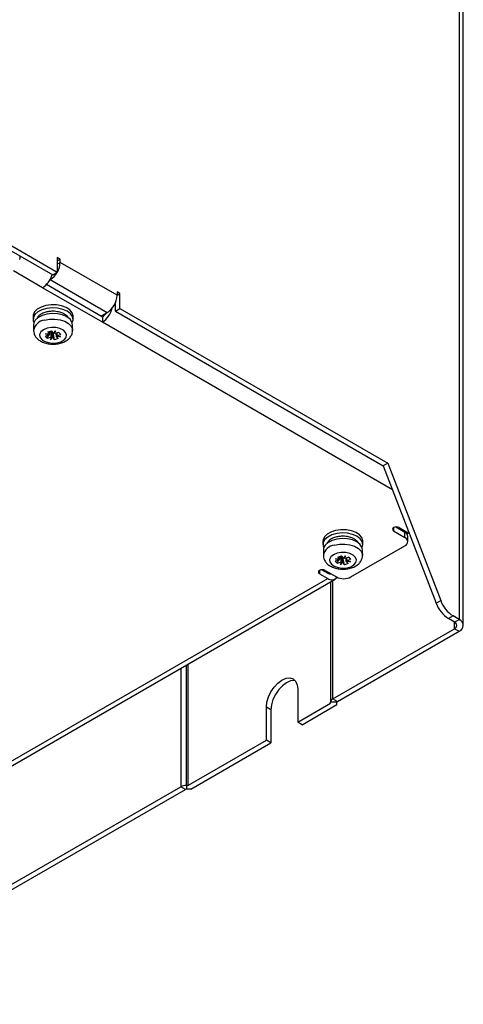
# Model space of a CAD drawing. Header units: millimetres. Extents: x 11 to 939, y -289 to 1138.
# Tile 9 of 86: x 884 to 939, y -269 to -147. Entities that reach past the tile are written whole.
import ezdxf

# ---------------------------------------------------------------- set-up
doc = ezdxf.new("R2010")
doc.units = ezdxf.units.MM

msp = doc.modelspace()

# ---------------------------------------------------------------- linework, layer by layer
at = {"color": 7, "linetype": 'Continuous', "lineweight": 25}
for p, q in [((938.87, 131.54), (938.87, -221.61)), ((939.39, -222.35), (939.39, 130.81)), ((840.65, -150.62), (889.01, -178.55)), ((882.99, -175.72), (888.45, -178.87)), ((889.37, -176.91), (889.01, -176.71)), ((889.01, -176.71), (889.01, -178.55)), ((889.01, -177.11), (889.37, -176.91)), ((889.37, -177.32), (889.37, -176.91)), ((896.44, -181.4), (889.37, -177.32)), ((887.18, -180.46), (883.57, -178.38)), ((888.13, -179.46), (888.09, -179.49)), ((888.13, -179.46), (895.2, -183.55)), ((888.45, -178.87), (889.01, -178.55)), ((894.6, -184.75), (887.18, -180.46)), ((894.42, -183.99), (887.65, -180.08)), ((896.79, -181.2), (896.44, -180.99)), ((896.44, -180.99), (896.44, -181.4)), ((896.44, -181.4), (896.79, -181.2)), ((896.79, -183.04), (896.79, -181.2)), ((896.23, -183.36), (896.23, -182.32)), ((896.23, -183.36), (896.79, -183.04)), ((896.79, -183.04), (930.03, -202.22)), ((886.01, -183.99), (886.01, -184.4)), ((890.96, -184.4), (890.96, -183.99)), ((894.42, -183.99), (895.2, -183.55)), ((894.6, -184.1), (894.42, -183.99)), ((894.6, -184.1), (894.6, -184.75)), ((896.23, -183.36), (929.46, -202.55)), ((886.06, -185.06), (886.06, -185.76)), ((890.91, -185.76), (890.91, -185.06)), ((888, -186.34), (887.54, -186.47)), ((887.77, -186.74), (887.54, -186.47)), ((887.55, -186.17), (888.07, -186.22)), ((888, -186.34), (887.55, -186.17)), ((888.03, -186.23), (887.55, -186.17)), ((887.77, -186.74), (887.95, -186.35)), ((887.77, -186.74), (888.22, -186.61)), ((887.85, -185.95), (888.31, -185.82)), ((887.85, -185.95), (888.07, -186.22)), ((888, -186.34), (888, -186.34)), ((888.07, -186.22), (888.09, -185.86)), ((888.07, -186.22), (888.07, -186.22)), ((888.08, -186.08), (888.16, -185.92)), ((888.12, -185.88), (888.16, -185.92)), ((888.29, -185.88), (888.16, -185.92)), ((888.33, -186.58), (888.18, -186.92)), ((888.22, -186.61), (888.18, -186.92)), ((888.18, -186.92), (888.43, -186.65)), ((888.23, -186.61), (888.22, -186.61)), ((888.53, -186.09), (888.31, -185.82)), ((888.43, -186.65), (888.66, -186.91)), ((888.43, -186.65), (888.43, -186.65)), ((888.66, -186.91), (888.48, -186.02)), ((888.79, -185.82), (888.53, -186.09)), ((888.53, -186.09), (888.53, -186.09)), ((888.64, -186.06), (888.79, -185.82)), ((889.12, -186.78), (888.66, -186.91)), ((888.74, -186.13), (888.79, -185.82)), ((889.2, -186), (888.74, -186.13)), ((888.74, -186.13), (888.74, -186.13)), ((888.9, -186.52), (888.88, -186.09)), ((889.12, -186.78), (888.9, -186.52)), ((889.42, -186.57), (888.9, -186.52)), ((888.9, -186.52), (888.9, -186.52)), ((888.94, -186.08), (888.97, -186.4)), ((888.94, -186.41), (889.42, -186.57)), ((888.97, -186.4), (889.43, -186.27)), ((888.97, -186.4), (889.42, -186.57)), ((888.97, -186.4), (888.97, -186.4)), ((889.2, -186), (889.43, -186.27)), ((930.03, -202.22), (929.46, -202.55)), ((929.46, -202.55), (936.02, -219.6)), ((930.03, -202.22), (936.59, -219.27)), ((930.73, -210.63), (932.15, -211.45)), ((931.02, -210.14), (932.15, -210.79)), ((931.44, -210.22), (932.47, -210.81)), ((932.15, -211.45), (932.15, -210.79)), ((932.4, -211.01), (932.48, -210.96)), ((932.68, -210.92), (932.47, -210.81)), ((921.98, -211.91), (921.98, -212.31)), ((925.43, -216.34), (932.15, -212.47)), ((926.93, -212.31), (926.93, -211.91)), ((932.51, -211.96), (932.51, -211.3)), ((922.03, -212.97), (922.03, -213.67)), ((923.82, -213.87), (924.28, -213.74)), ((924.51, -214), (924.28, -213.74)), ((924.76, -213.73), (924.51, -214)), ((924.61, -213.97), (924.76, -213.73)), ((924.72, -214.04), (924.76, -213.73)), ((926.88, -213.67), (926.88, -212.97)), ((923.97, -214.25), (923.51, -214.38)), ((923.74, -214.65), (923.51, -214.38)), ((923.52, -214.08), (924.04, -214.13)), ((923.97, -214.25), (923.52, -214.08)), ((924, -214.14), (923.52, -214.08)), ((923.74, -214.65), (923.92, -214.27)), ((923.74, -214.65), (924.2, -214.52)), ((923.82, -213.87), (924.04, -214.13)), ((923.97, -214.25), (923.97, -214.25)), ((924.04, -214.13), (924.05, -214.13)), ((924.05, -214.13), (924.06, -213.77)), ((924.05, -213.99), (924.13, -213.83)), ((924.09, -213.79), (924.13, -213.83)), ((924.27, -213.79), (924.13, -213.83)), ((924.3, -214.49), (924.16, -214.83)), ((924.2, -214.52), (924.16, -214.83)), ((924.16, -214.83), (924.41, -214.56)), ((924.2, -214.52), (924.2, -214.52)), ((924.41, -214.56), (924.63, -214.83)), ((924.41, -214.56), (924.41, -214.56)), ((924.63, -214.83), (924.45, -213.93)), ((924.51, -214), (924.51, -214)), ((925.1, -214.69), (924.63, -214.83)), ((925.18, -213.91), (924.72, -214.04)), ((924.72, -214.04), (924.72, -214.04)), ((924.87, -214.43), (924.85, -214)), ((925.1, -214.69), (924.87, -214.43)), ((925.39, -214.48), (924.87, -214.43)), ((924.87, -214.43), (924.87, -214.43)), ((924.91, -213.99), (924.94, -214.31)), ((924.91, -214.32), (925.39, -214.48)), ((924.94, -214.31), (925.4, -214.18)), ((924.94, -214.31), (925.39, -214.48)), ((924.94, -214.31), (924.94, -214.31)), ((925.18, -213.91), (925.4, -214.18)), ((921.54, -215.94), (922.57, -216.53)), ((921.82, -215.45), (922.57, -215.88)), ((922.25, -215.53), (923.66, -216.34)), ((862.11, -252.04), (923.47, -216.62)), ((922.9, -216.94), (922.9, -231.88)), ((936.02, -219.6), (936.59, -219.27)), ((938.12, -221.18), (937.56, -221.51)), ((938.3, -221.94), (937.56, -221.51)), ((938.87, -221.61), (938.12, -221.18)), ((938.3, -221.94), (938.87, -221.61)), ((923.2, -231.48), (938.3, -222.76)), ((923.76, -231.8), (938.87, -223.08)), ((938.3, -222.76), (938.87, -223.08)), ((905.22, -227.15), (905.22, -242.2)), ((918.84, -230.26), (918.84, -234.34)), ((918.84, -234.34), (922.9, -231.99)), ((923.7, -231.88), (922.9, -231.88)), ((922.9, -231.99), (922.9, -231.88)), ((923.2, -231.48), (923.76, -231.8)), ((923.7, -232.18), (923.7, -231.88)), ((914.95, -236.58), (914.95, -232.5)), ((915.51, -232.83), (914.95, -232.5)), ((915.51, -232.83), (915.51, -236.91)), ((919.4, -234.67), (923.7, -232.18)), ((919.4, -234.67), (918.84, -234.34)), ((905.22, -242.2), (914.95, -236.58)), ((905.56, -242.66), (915.51, -236.91)), ((915.51, -236.91), (914.95, -236.58)), ((858.14, -269.03), (904.33, -242.37)), ((858.71, -269.36), (904.9, -242.69)), ((904.9, -242.69), (904.33, -242.37)), ((905.04, -242.2), (905.04, -242.66)), ((905.22, -242.2), (905.04, -242.2)), ((905.56, -242.66), (905.04, -242.66))]:
    msp.add_line(p, q, dxfattribs=at)
at = {"color": 8, "linetype": 'Continuous', "lineweight": 25}
for p, q in [((889.01, -177.52), (889.37, -177.32)), ((888.13, -179.42), (888.13, -179.46)), ((896.23, -182.75), (896.06, -182.65)), ((930.61, -205.54), (894.6, -184.75)), ((930.73, -210.22), (930.73, -210.63)), ((931.58, -210.3), (931.58, -210.47)), ((932.47, -210.81), (932.61, -210.73)), ((921.54, -215.53), (921.54, -215.94)), ((922.71, -215.79), (922.57, -215.88)), ((863.85, -250.43), (922.57, -216.53)), ((923.2, -231.48), (923.2, -216.77)), ((938.3, -222.76), (938.3, -221.94)), ((904.33, -227.66), (904.33, -242.37)), ((905.04, -242.2), (905.04, -227.26))]:
    msp.add_line(p, q, dxfattribs=at)
at = {"color": 7, "linetype": 'Continuous', "lineweight": 25, "flags": 128}
for points in [[(890.96, -183.99), (890.96, -183.95), (890.84, -183.56), (890.55, -183.21), (890.11, -182.92), (889.55, -182.7), (888.9, -182.59), (888.23, -182.57), (887.58, -182.67), (886.99, -182.86), (886.51, -183.13), (886.18, -183.47), (886.02, -183.85), (886.01, -183.99)], [(890.86, -184.79), (890.96, -184.44), (890.88, -184.05), (890.63, -183.69), (890.22, -183.38), (889.68, -183.15), (889.05, -183.01), (888.37, -182.98), (887.71, -183.05), (887.11, -183.22), (886.6, -183.47), (886.24, -183.8), (886.04, -184.17), (886.02, -184.56), (886.1, -184.79)], [(890.91, -185.06), (890.83, -184.72), (890.59, -184.36), (890.18, -184.06), (889.65, -183.84), (889.03, -183.7), (888.38, -183.66), (887.73, -183.73), (887.13, -183.9), (886.64, -184.15), (886.28, -184.47), (886.09, -184.84), (886.06, -185.06)], [(887.75, -185.5), (887.3, -185.68), (886.98, -185.94), (886.82, -186.25), (886.84, -186.57), (887.04, -186.86), (887.4, -187.11), (887.87, -187.27), (888.41, -187.34), (888.96, -187.3), (889.46, -187.16), (889.85, -186.93), (890.09, -186.65), (890.16, -186.33), (890.04, -186.02), (889.76, -185.74), (889.34, -185.54), (888.83, -185.42), (888.28, -185.41), (887.75, -185.5)], [(888.22, -185.85), (888.23, -185.86), (888.29, -185.88)], [(926.93, -211.91), (926.93, -211.86), (926.82, -211.47), (926.53, -211.12), (926.08, -210.83), (925.52, -210.62), (924.88, -210.5), (924.2, -210.48), (923.55, -210.58), (922.96, -210.77), (922.49, -211.04), (922.16, -211.38), (922, -211.76), (921.98, -211.91)], [(926.84, -212.71), (926.93, -212.35), (926.86, -211.96), (926.6, -211.6), (926.19, -211.29), (925.65, -211.06), (925.02, -210.92), (924.35, -210.89), (923.69, -210.96), (923.08, -211.13), (922.58, -211.39), (922.21, -211.71), (922.01, -212.09), (922, -212.47), (922.08, -212.71)], [(932.4, -211), (932.48, -210.96), (932.59, -210.88)], [(926.88, -212.97), (926.81, -212.63), (926.56, -212.28), (926.16, -211.97), (925.63, -211.75), (925.01, -211.61), (924.35, -211.58), (923.7, -211.64), (923.11, -211.81), (922.61, -212.06), (922.26, -212.39), (922.06, -212.75), (922.03, -212.97)], [(923.72, -213.41), (923.27, -213.6), (922.95, -213.85), (922.8, -214.16), (922.82, -214.48), (923.02, -214.77), (923.37, -215.02), (923.85, -215.18), (924.39, -215.25), (924.93, -215.21), (925.43, -215.07), (925.82, -214.84), (926.06, -214.56), (926.13, -214.24), (926.02, -213.93), (925.74, -213.66), (925.32, -213.45), (924.8, -213.33), (924.25, -213.32), (923.72, -213.41)], [(924.19, -213.76), (924.21, -213.77), (924.27, -213.79)], [(914.95, -232.5), (915.01, -231.88), (915.21, -231.23), (915.52, -230.58), (915.92, -230), (916.39, -229.5), (916.89, -229.13), (917.4, -228.92), (917.86, -228.87), (918.27, -229), (918.58, -229.28), (918.77, -229.71), (918.84, -230.26)], [(918.52, -229.21), (918.43, -229.2), (917.96, -229.25), (917.46, -229.46), (916.95, -229.83), (916.49, -230.32), (916.08, -230.91), (915.77, -231.55), (915.58, -232.21), (915.51, -232.83)]]:
    msp.add_lwpolyline(points, dxfattribs=at)
at = {"color": 8, "linetype": 'Continuous', "lineweight": 25, "flags": 128}
for points in [[(887.42, -184.5), (888.05, -184.38), (888.71, -184.36), (889.35, -184.45), (889.93, -184.63), (890.4, -184.9), (890.73, -185.23), (890.89, -185.6), (890.91, -185.76)], [(923.39, -212.41), (924.02, -212.29), (924.68, -212.27), (925.32, -212.36), (925.9, -212.54), (926.38, -212.81), (926.7, -213.14), (926.87, -213.51), (926.88, -213.67)]]:
    msp.add_lwpolyline(points, dxfattribs=at)
at = {"color": 7, "linetype": 'Continuous', "lineweight": 25}
for centre, radius, start, end in [((886.85, -177.23), 2.52, 329.2383, 358.0575), ((885.67, -178.12), 2.79, 302.6945, 345.3013), ((886.79, -177.32), 2.52, 301.9406, 330.76), ((893.75, -181.28), 2.69, 302.6055, 357.3945), ((893.06, -182.37), 2.83, 303.0345, 347.329), ((893.85, -182.89), 1.42, 301.8691, 328.9108), ((888.47, -185.26), 0.643, 253.8741, 261.0745), ((930.81, -210.43), 0.218, 110.7834, 249.2166), ((931.09, -210.9), 0.769, 62.6097, 117.3903), ((931.89, -211.37), 0.629, 5.6948, 65.6253), ((931.95, -211.96), 0.546, 290.7834, 69.2166), ((924.45, -213.17), 0.643, 253.8741, 261.0745), ((921.62, -215.73), 0.218, 110.7834, 249.2166), ((921.89, -216.21), 0.769, 62.6097, 117.3903), ((922.87, -215.43), 0.538, 235.459, 282.7442), ((923.06, -215.93), 0.78, 230.3693, 325.5181), ((924.55, -214.64), 1.92, 242.6097, 297.3903), ((939.63, -218.28), 3.84, 200.0819, 237.3531), ((940.19, -217.95), 3.84, 200.0819, 237.3531), ((938.14, -222.35), 0.437, 290.7834, 69.2166), ((938.59, -222.35), 0.786, 290.7834, 69.2166), ((923.4, -231.93), 0.503, 114.3747, 174.3052), ((923.8, -231.89), 0.101, 114.3747, 174.3052), ((905.01, -243.64), 1.44, 88.8559, 118.0402), ((905.03, -242.95), 0.289, 88.8559, 118.0402)]:
    msp.add_arc(centre, radius, start, end, dxfattribs=at)
at = {"color": 8, "linetype": 'Continuous', "lineweight": 25}
for centre in [(887.58, -186.03), (923.55, -213.94)]:
    msp.add_arc(centre, 1.54, 95.7754, 169.6943, dxfattribs=at)
at = {"color": 7, "linetype": 'Continuous', "lineweight": 25}
for centre, major_axis, ratio, start_param, end_param in [((888.47, -186.28), (0.376, 0.384), 0.766833, 2.103877, 2.336866), ((888.49, -186.28), (0.479, -0.037), 0.111641, 2.629229, 2.856071), ((888.46, -186.27), (0.463, 0.281), 0.419933, 3.94023, 4.173219), ((888.5, -186.29), (0.432, -0.346), 0.601998, 4.793854, 5.020697), ((888.47, -186.28), (0.475, 0.219), 0.295396, 1.066881, 1.293723), ((888.5, -186.27), (0.457, -0.301), 0.468503, 1.348279, 1.581268), ((888.48, -186.3), (0.251, 0.445), 0.916826, 4.741681, 4.968523), ((888.49, -186.26), (0.477, -0.128), 0.172096, 5.955579, 6.188568), ((924.45, -214.19), (0.376, 0.384), 0.766833, 2.103877, 2.336866), ((924.46, -214.19), (0.479, -0.037), 0.111641, 2.629229, 2.856071), ((924.44, -214.18), (0.463, 0.281), 0.419933, 3.94023, 4.173219), ((924.48, -214.21), (0.432, -0.346), 0.601998, 4.793854, 5.020697), ((924.44, -214.19), (0.475, 0.219), 0.295396, 1.066881, 1.293723), ((924.48, -214.18), (0.457, -0.301), 0.468503, 1.348279, 1.581268), ((924.45, -214.21), (0.251, 0.445), 0.916826, 4.741681, 4.968523), ((924.47, -214.17), (0.477, -0.128), 0.172096, 5.955579, 6.188568)]:
    msp.add_ellipse(centre, major_axis=major_axis, ratio=ratio, start_param=start_param, end_param=end_param, dxfattribs=at)
at = {"color": 8, "linetype": 'Continuous', "lineweight": 25}
msp.add_open_spline([(884.34, -176.95), (884.37, -176.83), (884.41, -176.69), (884.4, -176.56), (884.4, -176.54)], degree=3, knots=[0, 0, 0, 0, 0.8462466, 1, 1, 1, 1], dxfattribs=at)
at = {"color": 7, "linetype": 'Continuous', "lineweight": 25}
for points, knots in [([(886.52, -184.19), (886.52, -184.2), (886.5, -184.22), (886.49, -184.25), (886.5, -184.28), (886.5, -184.28)], [0, 0, 0, 0, 0.229507, 0.928318, 1, 1, 1, 1]), ([(888.02, -183.42), (887.95, -183.42), (887.71, -183.45), (887.3, -183.58), (886.82, -183.82), (886.62, -184.06), (886.52, -184.19)], [0, 0, 0, 0, 0.101638, 0.366281, 0.665419, 1, 1, 1, 1]), ([(890.41, -184.26), (890.38, -184.18), (890.28, -184), (889.98, -183.77), (889.56, -183.56), (888.99, -183.41), (888.44, -183.36), (888.11, -183.41), (888.02, -183.42)], [0, 0, 0, 0, 0.112401, 0.29258, 0.456536, 0.655909, 0.909967, 1, 1, 1, 1]), ([(886.07, -185.76), (886.08, -185.89), (886.1, -186.18), (886.3, -186.57), (886.62, -186.9), (887.04, -187.18), (887.57, -187.37), (888.17, -187.48), (888.8, -187.48), (889.41, -187.37), (889.95, -187.16), (890.39, -186.87), (890.7, -186.51), (890.89, -186.13), (890.89, -185.87), (890.9, -185.76)], [0, 0, 0, 0, 0.06612, 0.13726, 0.209744, 0.287733, 0.371494, 0.45721, 0.542962, 0.629558, 0.718065, 0.799742, 0.875501, 0.946827, 1, 1, 1, 1]), ([(926.39, -212.17), (926.35, -212.1), (926.26, -211.91), (925.95, -211.68), (925.53, -211.47), (924.96, -211.32), (924.41, -211.27), (924.08, -211.32), (924, -211.33)], [0, 0, 0, 0, 0.1124013, 0.2925798, 0.456536, 0.6559085, 0.9099671, 1, 1, 1, 1]), ([(922.5, -212.1), (922.49, -212.11), (922.48, -212.13), (922.47, -212.16), (922.47, -212.19), (922.47, -212.19)], [0, 0, 0, 0, 0.229507, 0.928318, 1, 1, 1, 1]), ([(924, -211.33), (923.93, -211.34), (923.68, -211.36), (923.27, -211.49), (922.79, -211.73), (922.6, -211.98), (922.49, -212.1)], [0, 0, 0, 0, 0.101638, 0.366281, 0.665419, 1, 1, 1, 1]), ([(922.04, -213.67), (922.05, -213.8), (922.07, -214.09), (922.28, -214.48), (922.59, -214.81), (923.02, -215.09), (923.54, -215.28), (924.14, -215.39), (924.77, -215.39), (925.38, -215.28), (925.93, -215.07), (926.37, -214.78), (926.68, -214.42), (926.86, -214.04), (926.87, -213.78), (926.87, -213.67)], [0, 0, 0, 0, 0.0661199, 0.1372603, 0.2097441, 0.2877332, 0.3714937, 0.45721, 0.5429618, 0.6295579, 0.7180648, 0.7997424, 0.8755012, 0.9468272, 1, 1, 1, 1])]:
    msp.add_open_spline(points, degree=3, knots=knots, dxfattribs=at)
for points in [[(888.23, -186.61), (888.25, -186.36), (888.27, -186.12), (888.29, -185.88)], [(888.43, -186.65), (888.42, -186.4), (888.41, -186.15), (888.4, -185.9)], [(924.2, -214.52), (924.22, -214.27), (924.24, -214.03), (924.27, -213.79)], [(924.41, -214.56), (924.4, -214.31), (924.39, -214.06), (924.38, -213.81)]]:
    msp.add_open_spline(points, degree=3, dxfattribs=at)

doc.saveas('drawing.dxf')
